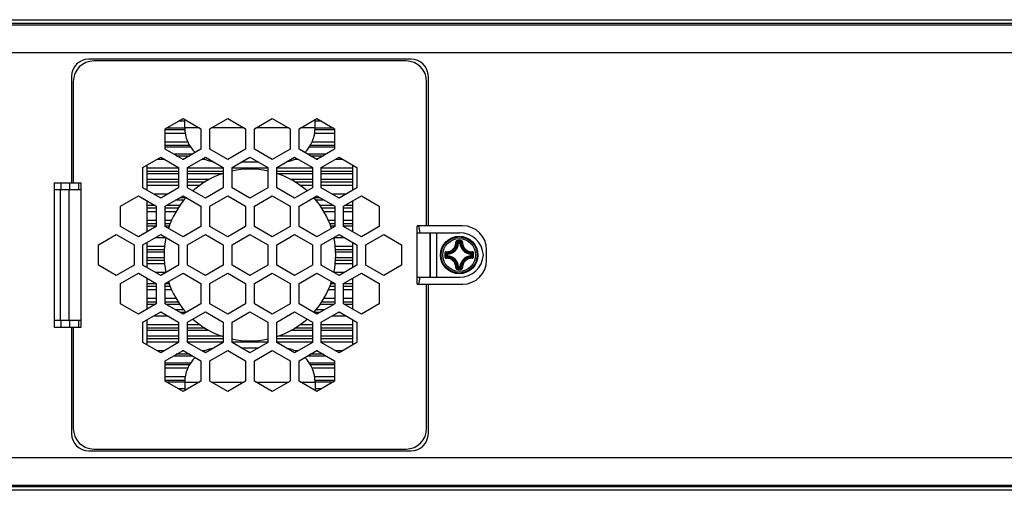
# Model space of a CAD drawing. Header units: millimetres. Extents: x 0 to 420, y 0 to 297.
# Tile 72 of 114: x 278 to 306, y 109 to 123. Entities that reach past the tile are written whole.
import ezdxf

# ---------------------------------------------------------------- set-up
doc = ezdxf.new("R2010")
doc.units = ezdxf.units.MM
doc.header["$LTSCALE"] = 23.1
doc.layers.get('0').update_dxf_attribs({"linetype": 'CONTINUOUS'})
doc.layers.add('02___PRT_ALL_AXES', color=7, linetype='CONTINUOUS')
doc.layers.add('AXES', color=7, linetype='CONTINUOUS')

msp = doc.modelspace()

# ---------------------------------------------------------------- linework, layer by layer
at = {"color": 7, "linetype": 'CONTINUOUS'}
for p, q in [((252.2226, 122.6868), (316.3686, 122.6868)), ((259.4657, 122.8368), (316.3686, 122.8368)), ((259.4657, 122.7368), (316.3686, 122.7368)), ((253.7328, 121.8868), (314.8596, 121.8868)), ((288.9957, 121.6868), (279.5957, 121.6868)), ((288.8457, 121.6368), (279.7457, 121.6368)), ((279.0957, 121.1868), (279.0957, 118.0868)), ((289.4957, 116.8368), (289.4957, 121.1868)), ((279.1457, 121.0368), (279.1457, 118.0868)), ((289.4457, 116.8368), (289.4457, 121.0368)), ((281.8265, 119.6637), (282.3461, 119.9637)), ((282.3957, 119.8868), (282.213, 119.8868)), ((282.3461, 119.9637), (282.8657, 119.6637)), ((283.1265, 119.6637), (283.6461, 119.9637)), ((283.6461, 119.9637), (284.1657, 119.6637)), ((284.4257, 119.6637), (284.9453, 119.9637)), ((284.9453, 119.9637), (285.4649, 119.6637)), ((285.7257, 119.6637), (286.2453, 119.9637)), ((286.3784, 119.8868), (286.1957, 119.8868)), ((286.2453, 119.9637), (286.7649, 119.6637)), ((281.8265, 119.0637), (281.8265, 119.6637)), ((281.8265, 119.6377), (282.3957, 119.6377)), ((281.8265, 119.5377), (282.3957, 119.5377)), ((282.3957, 119.6818), (281.8579, 119.6818)), ((282.8657, 119.6637), (282.8657, 119.0637)), ((283.1265, 119.0637), (283.1265, 119.6637)), ((284.1657, 119.6637), (284.1657, 119.0637)), ((284.4257, 119.0637), (284.4257, 119.6637)), ((285.4649, 119.6637), (285.4649, 119.0637)), ((285.7257, 119.0637), (285.7257, 119.6637)), ((286.7335, 119.6818), (286.1957, 119.6818)), ((286.1957, 119.6377), (286.7649, 119.6377)), ((286.1957, 119.5377), (286.7649, 119.5377)), ((286.7649, 119.6637), (286.7649, 119.0637)), ((282.4848, 119.276), (281.8265, 119.276)), ((282.5365, 119.176), (281.8265, 119.176)), ((281.8265, 119.1319), (282.5648, 119.1319)), ((286.0266, 119.1319), (286.7649, 119.1319)), ((286.7649, 119.176), (286.0548, 119.176)), ((286.7649, 119.276), (286.1066, 119.276)), ((281.1765, 118.5378), (281.6961, 118.8378)), ((281.6961, 118.8378), (282.2157, 118.5378)), ((282.3461, 118.7637), (281.8265, 119.0637)), ((282.62, 118.9218), (282.0721, 118.9218)), ((282.1486, 118.8777), (282.5436, 118.8777)), ((282.8657, 119.0637), (282.3461, 118.7637)), ((282.4761, 118.5385), (282.9957, 118.8385)), ((282.9957, 118.8385), (283.5153, 118.5385)), ((283.6461, 118.7637), (283.1265, 119.0637)), ((284.1657, 119.0637), (283.6461, 118.7637)), ((283.7761, 118.5385), (284.2957, 118.8385)), ((284.2957, 118.8385), (284.8153, 118.5385)), ((284.9453, 118.7637), (284.4257, 119.0637)), ((285.4649, 119.0637), (284.9453, 118.7637)), ((285.0761, 118.5385), (285.5957, 118.8385)), ((285.5957, 118.8385), (286.1153, 118.5385)), ((286.2453, 118.7637), (285.7257, 119.0637)), ((286.5193, 118.9218), (285.9714, 118.9218)), ((286.0478, 118.8777), (286.4428, 118.8777)), ((286.7649, 119.0637), (286.2453, 118.7637)), ((286.3757, 118.5378), (286.8953, 118.8378)), ((286.8953, 118.8378), (287.4149, 118.5378)), ((281.1765, 117.9378), (281.1765, 118.5378)), ((281.5919, 118.7777), (281.8002, 118.7777)), ((282.2157, 118.5378), (282.2157, 117.9378)), ((282.3217, 118.7777), (282.3704, 118.7777)), ((282.4761, 117.9385), (282.4761, 118.5385)), ((282.8904, 118.7777), (282.9957, 118.7777)), ((283.5153, 118.5385), (283.5153, 117.9385)), ((283.7761, 117.9385), (283.7761, 118.5385)), ((284.8153, 118.5385), (284.8153, 117.9385)), ((285.0761, 117.9385), (285.0761, 118.5385)), ((285.5957, 118.7777), (285.701, 118.7777)), ((286.1153, 118.5385), (286.1153, 117.9385)), ((286.221, 118.7777), (286.2696, 118.7777)), ((286.3757, 117.9378), (286.3757, 118.5378)), ((286.7912, 118.7777), (286.9994, 118.7777)), ((287.4149, 118.5378), (287.4149, 117.9378)), ((282.2157, 118.516), (281.2957, 118.516)), ((282.2157, 118.416), (281.2957, 118.416)), ((282.2157, 118.3468), (281.2957, 118.3468)), ((283.5153, 118.516), (282.4761, 118.516)), ((283.5153, 118.416), (282.4761, 118.416)), ((283.4754, 118.3468), (282.4761, 118.3468)), ((284.8153, 118.516), (283.7761, 118.516)), ((286.1153, 118.516), (285.0761, 118.516)), ((286.1153, 118.416), (285.0761, 118.416)), ((286.1153, 118.3468), (285.116, 118.3468)), ((287.2957, 118.516), (286.3757, 118.516)), ((287.2957, 118.416), (286.3757, 118.416)), ((287.2957, 118.3468), (286.3757, 118.3468)), ((278.5857, 118.0868), (279.3766, 118.0868)), ((278.5857, 118.0868), (278.5857, 113.8868)), ((279.0457, 117.8868), (279.0457, 118.0868)), ((279.2957, 118.0868), (279.2957, 117.8868)), ((279.3766, 113.8868), (279.3766, 118.0868)), ((282.2157, 118.1868), (281.2957, 118.1868)), ((281.2957, 118.1177), (282.2157, 118.1177)), ((281.2957, 118.0177), (282.2157, 118.0177)), ((283.1116, 118.1868), (282.4761, 118.1868)), ((282.4761, 118.1177), (282.9884, 118.1177)), ((282.4761, 118.0177), (282.8387, 118.0177)), ((286.1153, 118.1868), (285.4798, 118.1868)), ((285.603, 118.1177), (286.1153, 118.1177)), ((285.7527, 118.0177), (286.1153, 118.0177)), ((287.2957, 118.1868), (286.3757, 118.1868)), ((286.3757, 118.1177), (287.2957, 118.1177)), ((286.3757, 118.0177), (287.2957, 118.0177)), ((279.3766, 117.8868), (278.588, 117.8868)), ((278.7612, 117.8868), (278.7612, 114.0868)), ((279.0302, 114.0868), (279.0302, 117.8868)), ((280.5268, 117.4127), (281.0465, 117.7127)), ((281.0465, 117.7127), (281.5661, 117.4127)), ((281.6961, 117.6378), (281.1765, 117.9378)), ((281.9007, 117.756), (281.4915, 117.756)), ((282.2157, 117.9378), (281.6961, 117.6378)), ((281.8261, 117.4127), (282.3457, 117.7127)), ((282.3457, 117.7127), (282.8653, 117.4127)), ((282.9957, 117.6385), (282.4761, 117.9385)), ((283.5153, 117.9385), (282.9957, 117.6385)), ((283.1265, 117.412), (283.6461, 117.712)), ((283.6461, 117.712), (284.1657, 117.412)), ((284.2957, 117.6385), (283.7761, 117.9385)), ((284.8153, 117.9385), (284.2957, 117.6385)), ((284.4257, 117.412), (284.9453, 117.712)), ((284.9453, 117.712), (285.4649, 117.412)), ((285.5957, 117.6385), (285.0761, 117.9385)), ((286.1153, 117.9385), (285.5957, 117.6385)), ((285.7261, 117.4127), (286.2457, 117.7127)), ((286.2457, 117.7127), (286.7653, 117.4127)), ((286.8953, 117.6378), (286.3757, 117.9378)), ((287.0999, 117.756), (286.6907, 117.756)), ((287.4149, 117.9378), (286.8953, 117.6378)), ((287.0253, 117.4127), (287.5449, 117.7127)), ((287.5449, 117.7127), (288.0645, 117.4127)), ((280.5268, 116.8127), (280.5268, 117.4127)), ((281.5415, 117.4268), (281.2957, 117.4268)), ((281.5661, 117.4127), (281.5661, 116.8127)), ((281.7275, 117.656), (281.6647, 117.656)), ((281.8261, 116.8127), (281.8261, 117.4127)), ((282.2535, 117.4268), (281.8506, 117.4268)), ((282.3761, 117.5868), (282.1277, 117.5868)), ((282.4439, 117.656), (282.2475, 117.656)), ((282.8653, 117.4127), (282.8653, 116.8127)), ((283.1265, 116.812), (283.1265, 117.412)), ((284.1657, 117.412), (284.1657, 116.812)), ((284.4257, 116.812), (284.4257, 117.412)), ((285.4649, 117.412), (285.4649, 116.812)), ((285.7261, 116.8127), (285.7261, 117.4127)), ((286.3439, 117.656), (286.1475, 117.656)), ((286.4636, 117.5868), (286.2153, 117.5868)), ((286.7408, 117.4268), (286.3379, 117.4268)), ((286.7653, 117.4127), (286.7653, 116.8127)), ((286.9267, 117.656), (286.8639, 117.656)), ((287.0253, 116.8127), (287.0253, 117.4127)), ((287.2957, 117.4268), (287.0498, 117.4268)), ((288.0645, 117.4127), (288.0645, 116.8127)), ((281.2957, 117.3577), (281.5661, 117.3577)), ((281.2957, 117.2577), (281.5661, 117.2577)), ((281.8261, 117.3577), (282.2073, 117.3577)), ((281.8261, 117.2577), (282.1443, 117.2577)), ((286.3841, 117.3577), (286.7653, 117.3577)), ((286.4471, 117.2577), (286.7653, 117.2577)), ((287.0253, 117.3577), (287.2957, 117.3577)), ((287.0253, 117.2577), (287.2957, 117.2577)), ((281.5661, 116.996), (281.2957, 116.996)), ((281.5661, 116.896), (281.2957, 116.896)), ((281.5661, 116.8268), (281.2957, 116.8268)), ((282.0102, 116.996), (281.8261, 116.996)), ((281.9685, 116.896), (281.8261, 116.896)), ((281.943, 116.8268), (281.8261, 116.8268)), ((286.7653, 116.996), (286.5812, 116.996)), ((286.7653, 116.896), (286.6229, 116.896)), ((286.7653, 116.8268), (286.6484, 116.8268)), ((287.2957, 116.996), (287.0253, 116.996)), ((287.2957, 116.896), (287.0253, 116.896)), ((287.2957, 116.8268), (287.0253, 116.8268)), ((290.4957, 116.8368), (289.1656, 116.8368)), ((289.1656, 115.1368), (289.1656, 116.8368)), ((279.8768, 116.2868), (280.3965, 116.5868)), ((280.3965, 116.5868), (280.9161, 116.2868)), ((281.0465, 116.5127), (280.5268, 116.8127)), ((281.5661, 116.8127), (281.0465, 116.5127)), ((281.1761, 116.2868), (281.6957, 116.5868)), ((281.6957, 116.5868), (282.2153, 116.2868)), ((282.3457, 116.5127), (281.8261, 116.8127)), ((282.8653, 116.8127), (282.3457, 116.5127)), ((282.4768, 116.2868), (282.9965, 116.5868)), ((282.9965, 116.5868), (283.5161, 116.2868)), ((283.6461, 116.512), (283.1265, 116.812)), ((284.1657, 116.812), (283.6461, 116.512)), ((283.7761, 116.2868), (284.2957, 116.5868)), ((284.2957, 116.5868), (284.8153, 116.2868)), ((284.9453, 116.512), (284.4257, 116.812)), ((285.4649, 116.812), (284.9453, 116.512)), ((285.0753, 116.2868), (285.5949, 116.5868)), ((285.5949, 116.5868), (286.1145, 116.2868)), ((286.2457, 116.5127), (285.7261, 116.8127)), ((286.7653, 116.8127), (286.2457, 116.5127)), ((286.3761, 116.2868), (286.8957, 116.5868)), ((286.8957, 116.5868), (287.4153, 116.2868)), ((287.5449, 116.5127), (287.0253, 116.8127)), ((288.0645, 116.8127), (287.5449, 116.5127)), ((287.6753, 116.2868), (288.1949, 116.5868)), ((288.1949, 116.5868), (288.7145, 116.2868)), ((289.1656, 116.6368), (290.403, 116.6368)), ((289.5415, 116.6368), (289.5415, 115.3368)), ((289.5551, 115.3368), (289.5551, 116.6368)), ((289.7431, 115.3368), (289.7431, 116.6368)), ((279.8768, 115.6868), (279.8768, 116.2868)), ((280.9161, 116.2868), (280.9161, 115.6868)), ((281.1761, 115.6868), (281.1761, 116.2868)), ((281.5413, 116.4977), (281.8501, 116.4977)), ((282.2153, 116.2868), (282.2153, 115.6868)), ((282.4768, 115.6868), (282.4768, 116.2868)), ((283.5161, 116.2868), (283.5161, 115.6868)), ((283.7761, 115.6868), (283.7761, 116.2868)), ((284.8153, 116.2868), (284.8153, 115.6868)), ((285.0753, 115.6868), (285.0753, 116.2868)), ((286.1145, 116.2868), (286.1145, 115.6868)), ((286.3761, 115.6868), (286.3761, 116.2868)), ((286.7413, 116.4977), (287.0501, 116.4977)), ((287.4153, 116.2868), (287.4153, 115.6868)), ((287.6753, 115.6868), (287.6753, 116.2868)), ((288.7145, 116.2868), (288.7145, 115.6868)), ((290.3732, 116.3288), (290.3534, 116.3299)), ((290.3732, 116.3487), (290.4182, 116.3487)), ((290.3732, 116.3288), (290.3732, 116.3487)), ((290.3732, 116.3288), (290.4182, 116.3288)), ((290.4182, 116.3288), (290.4182, 116.3487)), ((290.4182, 116.3288), (290.438, 116.3299)), ((281.8097, 116.236), (281.2957, 116.236)), ((281.8016, 116.136), (281.2957, 116.136)), ((281.7989, 116.0668), (281.2957, 116.0668)), ((287.2957, 116.236), (286.7817, 116.236)), ((287.2957, 116.136), (286.7898, 116.136)), ((287.2957, 116.0668), (286.7925, 116.0668)), ((290.0537, 116.0093), (290.0338, 116.0093)), ((290.0338, 115.9644), (290.0338, 116.0093)), ((290.0537, 115.9644), (290.0338, 115.9644)), ((290.0537, 116.0093), (290.0526, 116.0292)), ((290.0537, 115.9644), (290.0526, 115.9445)), ((290.0537, 115.9644), (290.0537, 116.0093)), ((290.7377, 116.0093), (290.7387, 116.0292)), ((290.7377, 116.0093), (290.7576, 116.0093)), ((290.7377, 116.0093), (290.7377, 115.9644)), ((290.7377, 115.9644), (290.7576, 115.9644)), ((290.7377, 115.9644), (290.7387, 115.9445)), ((290.7576, 116.0093), (290.7576, 115.9644)), ((291.1957, 115.8368), (291.1957, 116.1368)), ((280.3965, 115.3868), (279.8768, 115.6868)), ((280.9161, 115.6868), (280.3965, 115.3868)), ((281.6957, 115.3868), (281.1761, 115.6868)), ((281.7989, 115.9068), (281.2957, 115.9068)), ((281.2957, 115.8377), (281.8016, 115.8377)), ((281.2957, 115.7377), (281.8097, 115.7377)), ((282.2153, 115.6868), (281.6957, 115.3868)), ((282.9965, 115.3868), (282.4768, 115.6868)), ((283.5161, 115.6868), (282.9965, 115.3868)), ((284.2957, 115.3868), (283.7761, 115.6868)), ((284.8153, 115.6868), (284.2957, 115.3868)), ((285.5949, 115.3868), (285.0753, 115.6868)), ((286.1145, 115.6868), (285.5949, 115.3868)), ((286.8957, 115.3868), (286.3761, 115.6868)), ((286.7817, 115.7377), (287.2957, 115.7377)), ((286.7898, 115.8377), (287.2957, 115.8377)), ((287.2957, 115.9068), (286.7925, 115.9068)), ((287.4153, 115.6868), (286.8957, 115.3868)), ((288.1949, 115.3868), (287.6753, 115.6868)), ((288.7145, 115.6868), (288.1949, 115.3868)), ((280.5268, 115.161), (281.0465, 115.461)), ((281.0465, 115.461), (281.5661, 115.161)), ((281.8501, 115.476), (281.5413, 115.476)), ((281.8261, 115.161), (282.3457, 115.461)), ((282.3457, 115.461), (282.8653, 115.161)), ((283.1265, 115.1617), (283.6461, 115.4617)), ((283.6461, 115.4617), (284.1657, 115.1617)), ((284.4257, 115.1617), (284.9453, 115.4617)), ((284.9453, 115.4617), (285.4649, 115.1617)), ((285.7261, 115.161), (286.2457, 115.461)), ((286.2457, 115.461), (286.7653, 115.161)), ((287.0501, 115.476), (286.7413, 115.476)), ((287.0253, 115.161), (287.5449, 115.461)), ((287.5449, 115.461), (288.0645, 115.161)), ((290.3732, 115.6449), (290.3534, 115.6438)), ((290.4182, 115.6449), (290.3732, 115.6449)), ((290.3732, 115.6449), (290.3732, 115.625)), ((290.4182, 115.625), (290.3732, 115.625)), ((290.4182, 115.6449), (290.438, 115.6438)), ((290.4182, 115.6449), (290.4182, 115.625)), ((280.5268, 114.561), (280.5268, 115.161)), ((281.5661, 115.1468), (281.2957, 115.1468)), ((281.5661, 115.161), (281.5661, 114.561)), ((281.8261, 114.561), (281.8261, 115.161)), ((281.943, 115.1468), (281.8261, 115.1468)), ((282.8653, 115.161), (282.8653, 114.561)), ((283.1265, 114.5617), (283.1265, 115.1617)), ((284.1657, 115.1617), (284.1657, 114.5617)), ((284.4257, 114.5617), (284.4257, 115.1617)), ((285.4649, 115.1617), (285.4649, 114.5617)), ((285.7261, 114.561), (285.7261, 115.161)), ((286.7653, 115.1468), (286.6484, 115.1468)), ((286.7653, 115.161), (286.7653, 114.561)), ((287.0253, 114.561), (287.0253, 115.161)), ((287.2957, 115.1468), (287.0253, 115.1468)), ((288.0645, 115.161), (288.0645, 114.561)), ((289.1656, 115.3368), (290.403, 115.3368)), ((289.1656, 115.1368), (290.4957, 115.1368)), ((289.4457, 110.9368), (289.4457, 115.1368)), ((289.4957, 110.7868), (289.4957, 115.1368)), ((281.2957, 115.0777), (281.5661, 115.0777)), ((281.2957, 114.9777), (281.5661, 114.9777)), ((281.8261, 115.0777), (281.9685, 115.0777)), ((281.8261, 114.9777), (282.0102, 114.9777)), ((286.5812, 114.9777), (286.7653, 114.9777)), ((286.6229, 115.0777), (286.7653, 115.0777)), ((287.0253, 115.0777), (287.2957, 115.0777)), ((287.0253, 114.9777), (287.2957, 114.9777)), ((281.0465, 114.261), (280.5268, 114.561)), ((281.5661, 114.561), (281.0465, 114.261)), ((281.5661, 114.716), (281.2957, 114.716)), ((281.5661, 114.616), (281.2957, 114.616)), ((281.5415, 114.5468), (281.2957, 114.5468)), ((282.1443, 114.716), (281.8261, 114.716)), ((282.2073, 114.616), (281.8261, 114.616)), ((282.3457, 114.261), (281.8261, 114.561)), ((282.2535, 114.5468), (281.8506, 114.5468)), ((282.8653, 114.561), (282.3457, 114.261)), ((283.6461, 114.2617), (283.1265, 114.5617)), ((284.1657, 114.5617), (283.6461, 114.2617)), ((284.9453, 114.2617), (284.4257, 114.5617)), ((285.4649, 114.5617), (284.9453, 114.2617)), ((286.2457, 114.261), (285.7261, 114.561)), ((286.7653, 114.561), (286.2457, 114.261)), ((286.7408, 114.5468), (286.3379, 114.5468)), ((286.7653, 114.616), (286.3841, 114.616)), ((286.7653, 114.716), (286.4471, 114.716)), ((287.2957, 114.716), (287.0253, 114.716)), ((287.2957, 114.616), (287.0253, 114.616)), ((287.5449, 114.261), (287.0253, 114.561)), ((287.2957, 114.5468), (287.0498, 114.5468)), ((288.0645, 114.561), (287.5449, 114.261)), ((281.1765, 114.0358), (281.6961, 114.3358)), ((281.6647, 114.3177), (281.7275, 114.3177)), ((281.6961, 114.3358), (282.2157, 114.0358)), ((282.3761, 114.3868), (282.1277, 114.3868)), ((282.2475, 114.3177), (282.4439, 114.3177)), ((282.4761, 114.0352), (282.9957, 114.3352)), ((282.9957, 114.3352), (283.5153, 114.0352)), ((283.7761, 114.0352), (284.2957, 114.3352)), ((284.2957, 114.3352), (284.8153, 114.0352)), ((285.0761, 114.0352), (285.5957, 114.3352)), ((285.5957, 114.3352), (286.1153, 114.0352)), ((286.1475, 114.3177), (286.3439, 114.3177)), ((286.4636, 114.3868), (286.2153, 114.3868)), ((286.3757, 114.0358), (286.8953, 114.3358)), ((286.8639, 114.3177), (286.9267, 114.3177)), ((286.8953, 114.3358), (287.4149, 114.0358)), ((278.588, 114.0868), (279.3766, 114.0868)), ((279.0457, 113.8868), (279.0457, 114.0868)), ((279.2957, 114.0868), (279.2957, 113.8868)), ((281.1765, 113.4358), (281.1765, 114.0358)), ((282.2157, 113.956), (281.2957, 113.956)), ((281.4915, 114.2177), (281.9007, 114.2177)), ((282.2157, 114.0358), (282.2157, 113.4358)), ((282.4761, 113.4352), (282.4761, 114.0352)), ((282.8387, 113.956), (282.4761, 113.956)), ((283.5153, 114.0352), (283.5153, 113.4352)), ((283.7761, 113.4352), (283.7761, 114.0352)), ((284.8153, 114.0352), (284.8153, 113.4352)), ((285.0761, 113.4352), (285.0761, 114.0352)), ((286.1153, 113.956), (285.7527, 113.956)), ((286.1153, 114.0352), (286.1153, 113.4352)), ((286.3757, 113.4358), (286.3757, 114.0358)), ((287.2957, 113.956), (286.3757, 113.956)), ((286.6907, 114.2177), (287.0999, 114.2177)), ((287.4149, 114.0358), (287.4149, 113.4358)), ((278.5857, 113.8868), (279.3766, 113.8868)), ((279.0957, 113.8868), (279.0957, 110.7868)), ((279.1457, 113.8868), (279.1457, 110.9368)), ((282.2157, 113.856), (281.2957, 113.856)), ((282.2157, 113.7868), (281.2957, 113.7868)), ((282.9884, 113.856), (282.4761, 113.856)), ((283.1116, 113.7868), (282.4761, 113.7868)), ((286.1153, 113.7868), (285.4798, 113.7868)), ((286.1153, 113.856), (285.603, 113.856)), ((287.2957, 113.856), (286.3757, 113.856)), ((287.2957, 113.7868), (286.3757, 113.7868)), ((281.6961, 113.1358), (281.1765, 113.4358)), ((282.2157, 113.6268), (281.2957, 113.6268)), ((281.2957, 113.5577), (282.2157, 113.5577)), ((281.2957, 113.4577), (282.2157, 113.4577)), ((282.2157, 113.4358), (281.6961, 113.1358)), ((283.4754, 113.6268), (282.4761, 113.6268)), ((282.4761, 113.5577), (283.5153, 113.5577)), ((282.4761, 113.4577), (283.5153, 113.4577)), ((282.9957, 113.1352), (282.4761, 113.4352)), ((283.5153, 113.4352), (282.9957, 113.1352)), ((283.7761, 113.4577), (284.8153, 113.4577)), ((284.2957, 113.1352), (283.7761, 113.4352)), ((284.8153, 113.4352), (284.2957, 113.1352)), ((285.0761, 113.5577), (286.1153, 113.5577)), ((285.0761, 113.4577), (286.1153, 113.4577)), ((285.5957, 113.1352), (285.0761, 113.4352)), ((286.1153, 113.6268), (285.116, 113.6268)), ((286.1153, 113.4352), (285.5957, 113.1352)), ((287.2957, 113.6268), (286.3757, 113.6268)), ((286.3757, 113.5577), (287.2957, 113.5577)), ((286.3757, 113.4577), (287.2957, 113.4577)), ((286.8953, 113.1358), (286.3757, 113.4358)), ((287.4149, 113.4358), (286.8953, 113.1358)), ((281.8002, 113.196), (281.5919, 113.196)), ((281.8265, 112.91), (282.3461, 113.21)), ((282.5436, 113.096), (282.1486, 113.096)), ((282.3704, 113.196), (282.3217, 113.196)), ((282.3461, 113.21), (282.8657, 112.91)), ((282.9957, 113.196), (282.8904, 113.196)), ((283.1265, 112.91), (283.6461, 113.21)), ((283.6461, 113.21), (284.1657, 112.91)), ((284.4257, 112.91), (284.9453, 113.21)), ((284.9453, 113.21), (285.4649, 112.91)), ((285.701, 113.196), (285.5957, 113.196)), ((285.7257, 112.91), (286.2453, 113.21)), ((286.4428, 113.096), (286.0478, 113.096)), ((286.2696, 113.196), (286.221, 113.196)), ((286.2453, 113.21), (286.7649, 112.91)), ((286.9994, 113.196), (286.7912, 113.196)), ((281.8265, 112.31), (281.8265, 112.91)), ((282.5648, 112.8418), (281.8265, 112.8418)), ((281.8265, 112.7977), (282.5365, 112.7977)), ((282.0721, 113.0519), (282.62, 113.0519)), ((282.8657, 112.91), (282.8657, 112.31)), ((283.1265, 112.31), (283.1265, 112.91)), ((284.1657, 112.91), (284.1657, 112.31)), ((284.4257, 112.31), (284.4257, 112.91)), ((285.4649, 112.91), (285.4649, 112.31)), ((285.7257, 112.31), (285.7257, 112.91)), ((285.9714, 113.0519), (286.5193, 113.0519)), ((286.7649, 112.8418), (286.0266, 112.8418)), ((286.0548, 112.7977), (286.7649, 112.7977)), ((286.7649, 112.91), (286.7649, 112.31)), ((281.8265, 112.6977), (282.4848, 112.6977)), ((286.1066, 112.6977), (286.7649, 112.6977)), ((282.3957, 112.436), (281.8265, 112.436)), ((282.3957, 112.336), (281.8265, 112.336)), ((282.3461, 112.01), (281.8265, 112.31)), ((281.8579, 112.2919), (282.3957, 112.2919)), ((282.8657, 112.31), (282.3461, 112.01)), ((283.6461, 112.01), (283.1265, 112.31)), ((284.1657, 112.31), (283.6461, 112.01)), ((284.9453, 112.01), (284.4257, 112.31)), ((285.4649, 112.31), (284.9453, 112.01)), ((286.2453, 112.01), (285.7257, 112.31)), ((286.7649, 112.436), (286.1957, 112.436)), ((286.7649, 112.336), (286.1957, 112.336)), ((286.1957, 112.2919), (286.7335, 112.2919)), ((286.7649, 112.31), (286.2453, 112.01)), ((282.3957, 112.0868), (282.213, 112.0868)), ((286.3784, 112.0868), (286.1957, 112.0868)), ((279.5957, 110.2868), (288.9957, 110.2868)), ((279.7457, 110.3368), (288.8457, 110.3368)), ((253.7328, 110.0868), (314.8596, 110.0868)), ((252.2226, 109.2868), (316.3686, 109.2868)), ((310.3057, 109.2368), (252.2226, 109.2368)), ((310.3057, 109.1368), (252.2226, 109.1368))]:
    msp.add_line(p, q, dxfattribs=at)
at = {"color": 3, "linetype": 'CONTINUOUS'}
for p, q in [((278.7957, 117.8868), (278.7957, 118.0868)), ((278.7957, 113.8868), (278.7957, 114.0868))]:
    msp.add_line(p, q, dxfattribs=at)
at = {"color": 7, "linetype": 'CONTINUOUS'}
for radius in [0.5463, 0.5462, 0.5241, 0.4768]:
    msp.add_circle((290.3957, 115.9868), radius, dxfattribs=at)
for centre, radius, start, end in [((279.5957, 121.1868), 0.5, 90, 180), ((279.7457, 121.0368), 0.6, 90, 180), ((288.8457, 121.0368), 0.6, 0, 90), ((288.9957, 121.1868), 0.5, 0, 90), ((284.2957, 115.9868), 2.5, 108.1909, 131.80164), ((284.2957, 115.9868), 2.5, 77.99846, 102.00154), ((284.2957, 115.9868), 2.5, 48.19836, 71.8091), ((284.2957, 115.9868), 2.5, 137.99228, 161.9962), ((284.2957, 115.9868), 2.5, 18.0038, 42.00772), ((284.2957, 115.9868), 5, 7.47074, 9.78782), ((290.4957, 116.1368), 0.7, 0, 90), ((290.403, 115.9368), 0.7, 4.09604, 90), ((284.2957, 115.9868), 2.5, 168.20617, 191.79383), ((284.2957, 115.9868), 2.5, 348.20617, 11.79383), ((290.0357, 116.3468), 0.3181, 273.05426, 356.94573), ((290.0357, 116.3468), 0.338, 273.05388, 356.94612), ((289.7636, 115.7364), 0.8367, 45.18046, 48.24749), ((290.3956, 94.6094), 21.795, 89.99978, 90.14409), ((290.3957, 94.7756), 21.6053, 89.85573, 90.14427), ((289.7028, 115.7135), 0.9235, 43.45726, 46.26706), ((290.3958, 94.6096), 21.7948, 89.85601, 90.00031), ((291.0885, 115.7135), 0.9235, 133.73283, 136.54277), ((290.7557, 116.3468), 0.338, 183.05389, 266.94612), ((291.0279, 115.7363), 0.8368, 131.75287, 134.81943), ((290.7557, 116.3468), 0.3181, 183.05426, 266.94569), ((311.7733, 115.9867), 21.7952, 179.85529, 180.14392), ((311.6063, 115.9868), 21.6047, 179.85564, 180.14426), ((290.669, 116.6797), 0.9235, 223.73283, 226.54277), ((290.6692, 115.2938), 0.9238, 133.45758, 136.26672), ((290.6462, 116.619), 0.8368, 221.75289, 224.81942), ((290.0357, 115.6268), 0.338, 3.05388, 86.94612), ((290.403, 116.0368), 0.7, 270, 355.90396), ((290.7557, 115.6268), 0.338, 93.05389, 176.94613), ((290.1456, 116.6186), 0.8362, 315.17955, 318.24837), ((290.1222, 116.6799), 0.9238, 313.45758, 316.26671), ((290.1222, 115.2939), 0.9237, 43.73319, 46.54243), ((269.1851, 115.9868), 21.6047, 359.85574, 0.14436), ((269.0181, 115.9867), 21.7952, 359.85609, 0.14471), ((290.6458, 115.3551), 0.8362, 135.17955, 138.24837), ((290.0357, 115.6268), 0.3181, 3.05431, 86.94569), ((290.7557, 115.6268), 0.3181, 93.05431, 176.94569), ((290.4957, 115.8368), 0.7, 270, 360), ((290.1456, 115.355), 0.8363, 41.75194, 44.82041), ((289.7639, 116.237), 0.8363, 311.75193, 314.82041), ((290.3956, 137.3641), 21.7948, 269.85601, 270.00031), ((289.7027, 116.2603), 0.9237, 313.7332, 316.54243), ((290.3957, 137.1981), 21.6053, 269.85573, 270.14427), ((290.3958, 137.3643), 21.795, 269.99978, 270.14409), ((291.0887, 116.2603), 0.9238, 223.45758, 226.26671), ((291.0274, 116.2369), 0.8362, 225.17955, 228.24837), ((284.2957, 115.9868), 2.5, 198.0038, 222.00772), ((284.2957, 115.9868), 2.5, 317.99228, 341.9962), ((284.2957, 115.9868), 5, 350.21218, 352.52926), ((284.2957, 115.9868), 2.5, 228.19836, 251.8091), ((284.2957, 115.9868), 2.5, 288.1909, 311.80164), ((284.2957, 115.9868), 2.5, 257.99846, 282.00154), ((279.5957, 110.7868), 0.5, 180, 270), ((279.7457, 110.9368), 0.6, 180, 270), ((288.8457, 110.9368), 0.6, 270, 360), ((288.9957, 110.7868), 0.5, 270, 360)]:
    msp.add_arc(centre, radius, start, end, dxfattribs=at)
for points, knots in [([(290.0196, 116.0825), (290.0562, 116.0814), (290.1311, 116.0943), (290.2259, 116.1567), (290.2882, 116.2515), (290.3012, 116.3263), (290.3001, 116.3629)], [0, 0, 0, 0, 0.2490851, 0.5000021, 0.7509173, 1, 1, 1, 1]), ([(290.0219, 116.0618), (290.061, 116.0605), (290.1408, 116.0743), (290.2418, 116.1407), (290.3083, 116.2418), (290.322, 116.3216), (290.3208, 116.3606)], [0, 0, 0, 0, 0.2492077, 0.500002, 0.7507946, 1, 1, 1, 1]), ([(290.3408, 116.4044), (290.3354, 116.4044), (290.3245, 116.4022), (290.3108, 116.3929), (290.3018, 116.3791), (290.2999, 116.3683), (290.3001, 116.3629)], [0, 0, 0, 0, 0.2515006, 0.5023753, 0.7518347, 1, 1, 1, 1]), ([(290.3001, 116.3629), (290.3025, 116.363), (290.3071, 116.363), (290.3134, 116.3627), (290.3177, 116.362), (290.3203, 116.3613), (290.3208, 116.3606)], [0, 0, 0, 0, 0.3504964, 0.658287, 0.8829268, 1, 1, 1, 1]), ([(290.3413, 116.3808), (290.336, 116.3809), (290.3251, 116.3767), (290.3206, 116.3658), (290.3208, 116.3606)], [0, 0, 0, 0, 0.5044397, 1, 1, 1, 1]), ([(290.3408, 116.4044), (290.3408, 116.4016), (290.3408, 116.3964), (290.3409, 116.3894), (290.3411, 116.3843), (290.3411, 116.3816), (290.3413, 116.3808)], [0, 0, 0, 0, 0.3476943, 0.6630035, 0.8932871, 1, 1, 1, 1]), ([(290.3732, 116.3487), (290.3683, 116.3487), (290.3582, 116.3447), (290.3537, 116.3348), (290.3534, 116.3299)], [0, 0, 0, 0, 0.4999874, 1, 1, 1, 1]), ([(290.4506, 116.4044), (290.4506, 116.4016), (290.4506, 116.3964), (290.4505, 116.3894), (290.4503, 116.3843), (290.4503, 116.3816), (290.4501, 116.3808)], [0, 0, 0, 0, 0.3476995, 0.6630126, 0.8932955, 1, 1, 1, 1]), ([(290.4706, 116.3606), (290.4707, 116.3658), (290.4663, 116.3767), (290.4554, 116.3809), (290.4501, 116.3808)], [0, 0, 0, 0, 0.4955597, 1, 1, 1, 1]), ([(290.4913, 116.3629), (290.4915, 116.3683), (290.4896, 116.3791), (290.4806, 116.3929), (290.4669, 116.4022), (290.456, 116.4044), (290.4506, 116.4044)], [0, 0, 0, 0, 0.2481622, 0.4976251, 0.7485022, 1, 1, 1, 1]), ([(290.4706, 116.3606), (290.4694, 116.3216), (290.4831, 116.2418), (290.5496, 116.1407), (290.6506, 116.0743), (290.7304, 116.0605), (290.7694, 116.0618)], [0, 0, 0, 0, 0.2492071, 0.4999994, 0.7507925, 1, 1, 1, 1]), ([(290.4913, 116.3629), (290.4889, 116.363), (290.4843, 116.363), (290.478, 116.3627), (290.4737, 116.362), (290.4711, 116.3613), (290.4706, 116.3606)], [0, 0, 0, 0, 0.3505036, 0.6582976, 0.8829354, 1, 1, 1, 1]), ([(290.4913, 116.3629), (290.4902, 116.3263), (290.5032, 116.2515), (290.5655, 116.1567), (290.6603, 116.0943), (290.7352, 116.0814), (290.7718, 116.0825)], [0, 0, 0, 0, 0.249085, 0.4999996, 0.7509149, 1, 1, 1, 1]), ([(290.0196, 116.0825), (290.0143, 116.0827), (290.0034, 116.0807), (289.9897, 116.0717), (289.9804, 116.058), (289.9782, 116.0471), (289.9782, 116.0417)], [0, 0, 0, 0, 0.248167, 0.4976274, 0.7485025, 1, 1, 1, 1]), ([(289.9782, 116.0417), (289.9809, 116.0418), (289.9861, 116.0418), (289.9931, 116.0417), (289.9982, 116.0414), (290.0009, 116.0415), (290.0017, 116.0413)], [0, 0, 0, 0, 0.3476769, 0.6629771, 0.8932622, 1, 1, 1, 1]), ([(290.0219, 116.0618), (290.0168, 116.0619), (290.0058, 116.0574), (290.0017, 116.0465), (290.0017, 116.0413)], [0, 0, 0, 0, 0.4955597, 1, 1, 1, 1]), ([(290.0196, 116.0825), (290.0195, 116.08), (290.0195, 116.0754), (290.0198, 116.0691), (290.0206, 116.0648), (290.0213, 116.0622), (290.0219, 116.0618)], [0, 0, 0, 0, 0.350503, 0.6582974, 0.8829345, 1, 1, 1, 1]), ([(290.0338, 115.9644), (290.0339, 115.9595), (290.0379, 115.9494), (290.0478, 115.9448), (290.0526, 115.9445)], [0, 0, 0, 0, 0.4999874, 1, 1, 1, 1]), ([(290.7718, 116.0825), (290.7719, 116.08), (290.7719, 116.0754), (290.7716, 116.0691), (290.7708, 116.0648), (290.7701, 116.0622), (290.7694, 116.0618)], [0, 0, 0, 0, 0.3505016, 0.6582946, 0.8829337, 1, 1, 1, 1]), ([(290.7897, 116.0413), (290.7897, 116.0465), (290.7855, 116.0574), (290.7746, 116.0619), (290.7694, 116.0618)], [0, 0, 0, 0, 0.5044397, 1, 1, 1, 1]), ([(290.8132, 116.0417), (290.8132, 116.0471), (290.811, 116.058), (290.8017, 116.0717), (290.788, 116.0807), (290.7771, 116.0826), (290.7718, 116.0825)], [0, 0, 0, 0, 0.2515034, 0.5023791, 0.7518393, 1, 1, 1, 1]), ([(290.8132, 116.0417), (290.8105, 116.0418), (290.8053, 116.0417), (290.7983, 116.0417), (290.7932, 116.0414), (290.7905, 116.0415), (290.7897, 116.0413)], [0, 0, 0, 0, 0.3476934, 0.6630046, 0.893287, 1, 1, 1, 1]), ([(289.9782, 115.932), (289.9809, 115.9319), (289.9861, 115.932), (289.9931, 115.932), (289.9982, 115.9323), (290.0009, 115.9322), (290.0017, 115.9324)], [0, 0, 0, 0, 0.3476934, 0.6630046, 0.893287, 1, 1, 1, 1]), ([(289.9782, 115.932), (289.9782, 115.9266), (289.9804, 115.9157), (289.9897, 115.902), (290.0034, 115.893), (290.0143, 115.891), (290.0196, 115.8912)], [0, 0, 0, 0, 0.2515054, 0.5023822, 0.7518432, 1, 1, 1, 1]), ([(290.0017, 115.9324), (290.0017, 115.9272), (290.0058, 115.9162), (290.0168, 115.9118), (290.0219, 115.9119)], [0, 0, 0, 0, 0.5044397, 1, 1, 1, 1]), ([(290.0196, 115.8912), (290.0195, 115.8937), (290.0195, 115.8983), (290.0198, 115.9046), (290.0206, 115.9089), (290.0213, 115.9114), (290.0219, 115.9119)], [0, 0, 0, 0, 0.3505027, 0.6582961, 0.882935, 1, 1, 1, 1]), ([(290.3001, 115.6108), (290.3012, 115.6474), (290.2882, 115.7222), (290.2259, 115.817), (290.1311, 115.8794), (290.0562, 115.8923), (290.0196, 115.8912)], [0, 0, 0, 0, 0.2490844, 0.4999989, 0.7509142, 1, 1, 1, 1]), ([(290.3208, 115.6131), (290.322, 115.6521), (290.3083, 115.7319), (290.2418, 115.833), (290.1408, 115.8994), (290.061, 115.9132), (290.0219, 115.9119)], [0, 0, 0, 0, 0.249207, 0.4999993, 0.7507924, 1, 1, 1, 1]), ([(290.7694, 115.9119), (290.7304, 115.9132), (290.6506, 115.8994), (290.5496, 115.833), (290.4831, 115.7319), (290.4694, 115.6521), (290.4706, 115.6131)], [0, 0, 0, 0, 0.2492077, 0.500002, 0.7507946, 1, 1, 1, 1]), ([(290.7718, 115.8912), (290.7352, 115.8923), (290.6603, 115.8794), (290.5655, 115.817), (290.5032, 115.7222), (290.4902, 115.6474), (290.4913, 115.6108)], [0, 0, 0, 0, 0.2490851, 0.5000021, 0.7509173, 1, 1, 1, 1]), ([(290.7694, 115.9119), (290.7746, 115.9118), (290.7855, 115.9162), (290.7897, 115.9272), (290.7897, 115.9324)], [0, 0, 0, 0, 0.4955597, 1, 1, 1, 1]), ([(290.7718, 115.8912), (290.7719, 115.8937), (290.7719, 115.8983), (290.7716, 115.9046), (290.7708, 115.9089), (290.7701, 115.9114), (290.7694, 115.9119)], [0, 0, 0, 0, 0.350503, 0.6582974, 0.8829345, 1, 1, 1, 1]), ([(290.7718, 115.8912), (290.7771, 115.891), (290.788, 115.893), (290.8017, 115.902), (290.811, 115.9157), (290.8132, 115.9266), (290.8132, 115.932)], [0, 0, 0, 0, 0.2481666, 0.4976267, 0.7485015, 1, 1, 1, 1]), ([(290.8132, 115.932), (290.8105, 115.9319), (290.8053, 115.9319), (290.7983, 115.932), (290.7932, 115.9322), (290.7905, 115.9322), (290.7897, 115.9324)], [0, 0, 0, 0, 0.3476769, 0.6629771, 0.8932622, 1, 1, 1, 1]), ([(290.3001, 115.6108), (290.2999, 115.6054), (290.3018, 115.5946), (290.3108, 115.5808), (290.3245, 115.5715), (290.3354, 115.5693), (290.3408, 115.5693)], [0, 0, 0, 0, 0.2481652, 0.4976271, 0.7485033, 1, 1, 1, 1]), ([(290.3001, 115.6108), (290.3025, 115.6107), (290.3071, 115.6106), (290.3134, 115.611), (290.3177, 115.6117), (290.3203, 115.6124), (290.3208, 115.6131)], [0, 0, 0, 0, 0.3505034, 0.6582973, 0.8829352, 1, 1, 1, 1]), ([(290.3208, 115.6131), (290.3206, 115.6079), (290.3251, 115.597), (290.336, 115.5928), (290.3413, 115.5929)], [0, 0, 0, 0, 0.4955597, 1, 1, 1, 1]), ([(290.3408, 115.5693), (290.3408, 115.5721), (290.3408, 115.5773), (290.3409, 115.5843), (290.3411, 115.5894), (290.3411, 115.592), (290.3413, 115.5929)], [0, 0, 0, 0, 0.3477051, 0.663022, 0.8933044, 1, 1, 1, 1]), ([(290.3534, 115.6438), (290.3537, 115.6389), (290.3582, 115.629), (290.3683, 115.625), (290.3732, 115.625)], [0, 0, 0, 0, 0.5000126, 1, 1, 1, 1]), ([(290.4182, 115.625), (290.4231, 115.625), (290.4332, 115.629), (290.4377, 115.6389), (290.438, 115.6438)], [0, 0, 0, 0, 0.4999874, 1, 1, 1, 1]), ([(290.4501, 115.5929), (290.4554, 115.5928), (290.4663, 115.597), (290.4707, 115.6079), (290.4706, 115.6131)], [0, 0, 0, 0, 0.5044397, 1, 1, 1, 1]), ([(290.4506, 115.5693), (290.4506, 115.5721), (290.4506, 115.5773), (290.4505, 115.5843), (290.4503, 115.5894), (290.4503, 115.592), (290.4501, 115.5929)], [0, 0, 0, 0, 0.3476943, 0.6630035, 0.8932871, 1, 1, 1, 1]), ([(290.4506, 115.5693), (290.456, 115.5693), (290.4669, 115.5715), (290.4806, 115.5808), (290.4896, 115.5946), (290.4915, 115.6054), (290.4913, 115.6108)], [0, 0, 0, 0, 0.2515006, 0.5023753, 0.7518347, 1, 1, 1, 1]), ([(290.4913, 115.6108), (290.4889, 115.6107), (290.4843, 115.6106), (290.478, 115.611), (290.4737, 115.6117), (290.4711, 115.6124), (290.4706, 115.6131)], [0, 0, 0, 0, 0.3504964, 0.658287, 0.8829268, 1, 1, 1, 1])]:
    msp.add_open_spline(points, degree=3, knots=knots, dxfattribs=at)
for points in [[(290.438, 116.3299), (290.4377, 116.3348), (290.4332, 116.3447), (290.4231, 116.3487), (290.4182, 116.3487)], [(290.0526, 116.0292), (290.0478, 116.0289), (290.0379, 116.0243), (290.0339, 116.0142), (290.0338, 116.0093)], [(290.7576, 116.0093), (290.7575, 116.0142), (290.7535, 116.0243), (290.7436, 116.0289), (290.7387, 116.0292)], [(290.7387, 115.9445), (290.7436, 115.9448), (290.7535, 115.9494), (290.7575, 115.9595), (290.7576, 115.9644)]]:
    msp.add_open_spline(points, degree=3, dxfattribs=at)
at = {"layer": '02___PRT_ALL_AXES', "color": 7, "linetype": 'CONTINUOUS'}
for p, q in [((281.2957, 117.869), (281.2957, 118.6067)), ((287.2957, 117.869), (287.2957, 118.6067)), ((281.2957, 116.6566), (281.2957, 117.5688)), ((287.2957, 116.6566), (287.2957, 117.5688)), ((281.2957, 115.6178), (281.2957, 116.3559)), ((287.2957, 115.6178), (287.2957, 116.3559)), ((281.2957, 114.4049), (281.2957, 115.3171)), ((287.2957, 114.4049), (287.2957, 115.3171)), ((281.2957, 113.367), (281.2957, 114.1047)), ((287.2957, 113.367), (287.2957, 114.1047))]:
    msp.add_line(p, q, dxfattribs=at)
at = {"layer": 'AXES', "color": 3, "linetype": 'CONTINUOUS'}
for p, q in [((282.3957, 119.6868), (282.3957, 119.935)), ((282.8256, 119.6868), (282.3957, 119.6868)), ((284.1256, 119.6868), (283.1666, 119.6868)), ((285.4248, 119.6868), (284.4658, 119.6868)), ((286.1957, 119.6868), (285.7658, 119.6868)), ((286.1957, 119.6868), (286.1957, 119.935)), ((284.5584, 118.6868), (284.033, 118.6868)), ((284.033, 113.2868), (284.5584, 113.2868)), ((282.3957, 112.2868), (282.8256, 112.2868)), ((282.3957, 112.2868), (282.3957, 112.0387)), ((283.1666, 112.2868), (284.1256, 112.2868)), ((284.4658, 112.2868), (285.4248, 112.2868)), ((285.7658, 112.2868), (286.1957, 112.2868)), ((286.1957, 112.2868), (286.1957, 112.0387))]:
    msp.add_line(p, q, dxfattribs=at)
for centre, start, end in [((283.3957, 119.6868), 180, 225.95174), ((285.1957, 119.6868), 314.04826, 360), ((283.3957, 119.6868), 242.33579, 260.80418), ((285.1957, 119.6868), 279.19582, 297.66421), ((283.3957, 112.2868), 99.19582, 117.66421), ((285.1957, 112.2868), 62.33579, 80.80418), ((283.3957, 112.2868), 134.04826, 180), ((285.1957, 112.2868), 0, 45.95174)]:
    msp.add_arc(centre, 1, start, end, dxfattribs=at)

doc.saveas('drawing.dxf')
